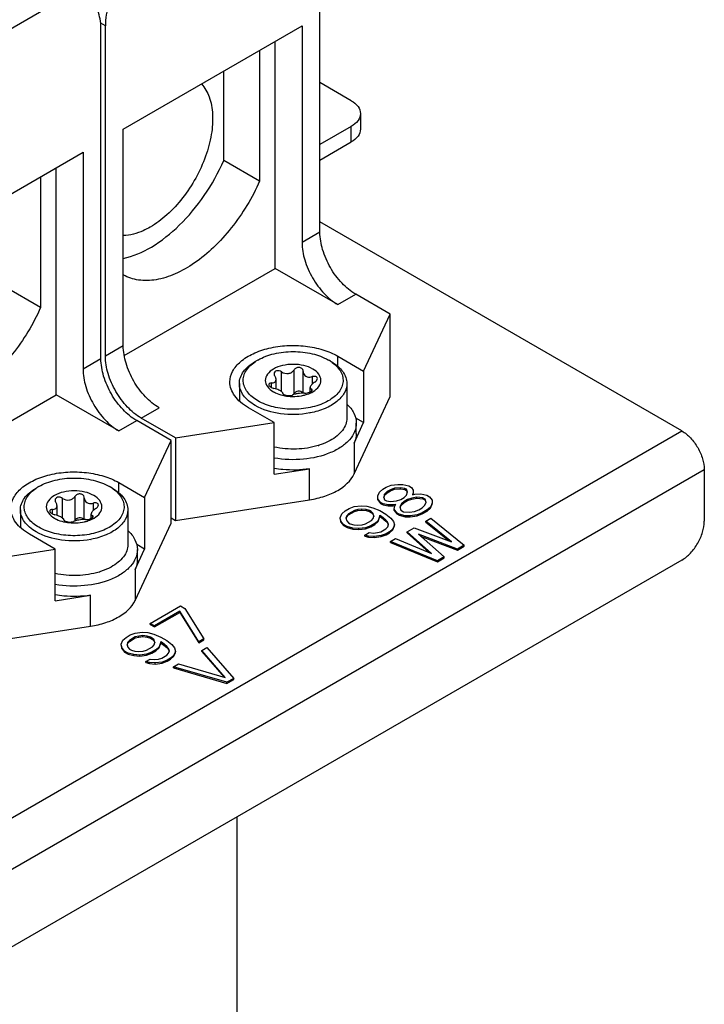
# Model space of a CAD drawing. Header units: inches. Extents: x 0 to 117, y 0 to 83.
# Tile 79 of 83: x 109.69 to 111.82, y 23.78 to 26.84. Entities that reach past the tile are written whole.
import ezdxf

# ---------------------------------------------------------------- set-up
doc = ezdxf.new("R2010")
doc.units = ezdxf.units.IN
doc.header["$LTSCALE"] = 6.431102
doc.header["$MEASUREMENT"] = 0
doc.layers.get('0').update_dxf_attribs({"linetype": 'CONTINUOUS'})

msp = doc.modelspace()

# ---------------------------------------------------------------- linework, layer by layer
at = {"color": 7, "linetype": 'CONTINUOUS'}
for p, q in [((110.6219, 26.1817), (110.6219, 27.2104)), ((109.4109, 26.672), (109.8006, 26.897)), ((109.9537, 26.8246), (109.939, 26.8331)), ((109.9398, 25.7879), (109.9398, 26.8166)), ((109.9537, 25.796), (109.9537, 26.8246)), ((110.0094, 26.5032), (110.5662, 26.8246)), ((110.5662, 26.8246), (110.5662, 26.1496)), ((110.4827, 26.0692), (110.4827, 26.7764)), ((110.434, 26.7483), (110.434, 26.3413)), ((110.3226, 26.4056), (110.3226, 26.684)), ((110.7193, 26.5916), (110.6219, 26.6478)), ((110.7481, 26.5514), (110.7481, 26.5032)), ((110.0094, 25.8281), (110.0094, 26.5032)), ((110.7193, 26.5112), (110.6219, 26.4549)), ((110.7193, 26.463), (110.7193, 26.5112)), ((110.6219, 26.4067), (110.7193, 26.463)), ((109.3274, 26.1094), (109.8841, 26.4309)), ((109.8841, 26.4309), (109.8841, 25.7558)), ((110.434, 26.3413), (110.3226, 26.4056)), ((109.8006, 25.6754), (109.8006, 26.3826)), ((109.7519, 26.3545), (109.7519, 25.9475)), ((111.7493, 25.5629), (110.6219, 26.2139)), ((110.6219, 26.1817), (110.5662, 26.1496)), ((110.0123, 25.7976), (110.4827, 26.0692)), ((110.6775, 25.9567), (110.4827, 26.0692)), ((109.7519, 25.9475), (109.6405, 26.0118)), ((110.6775, 25.9567), (110.7332, 25.9888)), ((110.8403, 25.927), (110.7332, 25.9888)), ((110.7579, 25.7496), (110.8403, 25.927)), ((110.8403, 25.6699), (110.8403, 25.927)), ((110.0094, 25.8281), (109.9537, 25.796)), ((110.6775, 25.796), (110.7579, 25.7496)), ((110.6775, 25.7643), (110.6775, 25.796)), ((109.9398, 25.7879), (109.8841, 25.7558)), ((110.5025, 25.6853), (110.5025, 25.7469)), ((110.5408, 25.7528), (110.5408, 25.6773)), ((110.57, 25.7477), (110.57, 25.7486)), ((110.57, 25.6808), (110.57, 25.7478)), ((110.5981, 25.7321), (110.5981, 25.7094)), ((110.7579, 25.7496), (110.7579, 25.5889)), ((110.371, 25.7108), (110.371, 25.6558)), ((110.4708, 25.6986), (110.4708, 25.7124)), ((110.4851, 25.6937), (110.4851, 25.7235)), ((110.5916, 25.6845), (110.5916, 25.6986)), ((110.7057, 25.7108), (110.7057, 25.6031)), ((109.3302, 25.4038), (109.8006, 25.6754)), ((109.9955, 25.5629), (109.8006, 25.6754)), ((110.5061, 25.6814), (110.5058, 25.682)), ((110.5067, 25.6792), (110.5067, 25.6796)), ((110.5067, 25.6795), (110.5067, 25.6792)), ((110.5085, 25.6769), (110.5093, 25.6764)), ((110.5956, 25.6931), (110.5956, 25.6869)), ((110.7285, 25.429), (110.8403, 25.6699)), ((110.0651, 25.6031), (110.1208, 25.6353)), ((110.4795, 25.5889), (110.3992, 25.6353)), ((109.9955, 25.5629), (110.0512, 25.5951)), ((110.1582, 25.5333), (110.0512, 25.5951)), ((110.1721, 25.5413), (110.0651, 25.6031)), ((110.1721, 25.5413), (110.4795, 25.5889)), ((110.4795, 25.4281), (110.4795, 25.5889)), ((110.7285, 25.5255), (110.7579, 25.5889)), ((110.7579, 25.5889), (110.7332, 25.6031)), ((110.7352, 25.5549), (110.7352, 25.5871)), ((104.2886, 21.2555), (111.7493, 25.5629)), ((110.0759, 25.3558), (110.1582, 25.5333)), ((110.1582, 25.2761), (110.1582, 25.5333)), ((110.1721, 25.5413), (110.1721, 25.2841)), ((110.7285, 25.5255), (110.7285, 25.429)), ((111.8189, 25.4424), (104.3582, 21.1349)), ((110.4795, 25.4281), (110.5893, 25.4451)), ((110.5893, 25.3487), (110.5893, 25.4451)), ((111.8189, 25.4424), (111.8189, 25.2816)), ((109.9955, 25.4022), (110.0759, 25.3558)), ((109.9955, 25.3706), (109.9955, 25.4022)), ((110.8279, 25.3877), (110.8436, 25.3937)), ((110.8436, 25.3937), (110.8646, 25.3966)), ((110.8646, 25.3966), (110.8805, 25.3965)), ((110.8805, 25.3965), (110.899, 25.3919)), ((110.899, 25.3919), (110.907, 25.3872)), ((110.802, 25.3605), (110.8071, 25.3726)), ((110.8022, 25.3481), (110.802, 25.3605)), ((110.802, 25.3573), (110.802, 25.3605)), ((110.8071, 25.3726), (110.8174, 25.3817)), ((110.8174, 25.3817), (110.8279, 25.3877)), ((110.823, 25.3664), (110.8205, 25.3558)), ((110.821, 25.3546), (110.823, 25.3632)), ((110.8308, 25.374), (110.823, 25.3664)), ((110.823, 25.3632), (110.8308, 25.3708)), ((110.823, 25.3632), (110.823, 25.3664)), ((110.8412, 25.38), (110.8308, 25.374)), ((110.8308, 25.3708), (110.8412, 25.3768)), ((110.8308, 25.3708), (110.8308, 25.374)), ((110.8543, 25.3845), (110.8412, 25.38)), ((110.8412, 25.3768), (110.8543, 25.3813)), ((110.8412, 25.3768), (110.8412, 25.38)), ((110.8727, 25.3859), (110.8543, 25.3845)), ((110.8543, 25.3813), (110.8543, 25.3845)), ((110.8543, 25.3813), (110.8727, 25.3827)), ((110.886, 25.3843), (110.8727, 25.3859)), ((110.8727, 25.3827), (110.8727, 25.3859)), ((110.8727, 25.3827), (110.886, 25.3811)), ((110.8838, 25.3554), (110.8916, 25.363)), ((110.8913, 25.3813), (110.886, 25.3843)), ((110.886, 25.3811), (110.886, 25.3843)), ((110.886, 25.3811), (110.8913, 25.378)), ((110.8941, 25.3736), (110.8913, 25.3813)), ((110.8913, 25.378), (110.8913, 25.3813)), ((110.8913, 25.378), (110.8936, 25.3717)), ((110.8916, 25.363), (110.8941, 25.3736)), ((110.907, 25.3872), (110.9124, 25.3781)), ((110.9126, 25.3689), (110.9101, 25.3644)), ((110.9101, 25.3644), (110.9179, 25.3659)), ((110.9121, 25.3648), (110.9126, 25.3657)), ((110.9124, 25.3781), (110.9126, 25.3689)), ((110.9126, 25.3657), (110.9126, 25.3689)), ((110.9179, 25.3659), (110.9364, 25.3673)), ((110.9364, 25.3673), (110.9549, 25.3626)), ((110.9549, 25.3626), (110.9629, 25.358)), ((109.803, 25.2999), (109.803, 25.3297)), ((109.8204, 25.2915), (109.8204, 25.3531)), ((109.8588, 25.359), (109.8588, 25.2835)), ((109.8879, 25.3539), (109.888, 25.3548)), ((109.8879, 25.287), (109.8879, 25.354)), ((109.916, 25.3383), (109.916, 25.3156)), ((110.0759, 25.3558), (110.0759, 25.1951)), ((110.1721, 25.2841), (110.5893, 25.3487)), ((110.7288, 25.3274), (110.7498, 25.3303)), ((110.7498, 25.3303), (110.7683, 25.3287)), ((110.8103, 25.3406), (110.8022, 25.3513)), ((110.8022, 25.3481), (110.8022, 25.3513)), ((110.8022, 25.3481), (110.8103, 25.3374)), ((110.8183, 25.336), (110.8103, 25.3406)), ((110.8103, 25.3374), (110.8103, 25.3406)), ((110.8103, 25.3374), (110.8183, 25.3328)), ((110.8342, 25.3329), (110.8183, 25.336)), ((110.8183, 25.3328), (110.8183, 25.336)), ((110.8183, 25.3328), (110.8342, 25.3297)), ((110.8205, 25.3558), (110.8233, 25.3482)), ((110.8233, 25.3482), (110.8287, 25.3451)), ((110.8287, 25.3451), (110.8419, 25.3435)), ((110.85, 25.3328), (110.8342, 25.3329)), ((110.8342, 25.3297), (110.8342, 25.3329)), ((110.8342, 25.3297), (110.85, 25.3296)), ((110.8419, 25.3435), (110.8603, 25.3449)), ((110.8579, 25.3343), (110.85, 25.3328)), ((110.85, 25.3296), (110.85, 25.3328)), ((110.85, 25.3296), (110.8558, 25.3307)), ((110.8529, 25.3191), (110.8553, 25.3297)), ((110.8553, 25.3297), (110.8579, 25.3343)), ((110.8603, 25.3449), (110.8734, 25.3494)), ((110.8763, 25.3357), (110.8712, 25.3266)), ((110.8718, 25.3244), (110.8763, 25.3325)), ((110.8734, 25.3494), (110.8838, 25.3554)), ((110.8841, 25.3432), (110.8763, 25.3357)), ((110.8763, 25.3325), (110.8841, 25.34)), ((110.8763, 25.3325), (110.8763, 25.3357)), ((110.8945, 25.3493), (110.8841, 25.3432)), ((110.8841, 25.34), (110.8945, 25.346)), ((110.8841, 25.34), (110.8841, 25.3432)), ((110.9076, 25.3537), (110.8945, 25.3493)), ((110.8945, 25.346), (110.9076, 25.3505)), ((110.8945, 25.346), (110.8945, 25.3493)), ((110.9234, 25.3567), (110.9076, 25.3537)), ((110.9076, 25.3505), (110.9076, 25.3537)), ((110.9076, 25.3505), (110.9234, 25.3535)), ((110.9419, 25.3551), (110.9234, 25.3567)), ((110.9234, 25.3535), (110.9234, 25.3567)), ((110.9234, 25.3535), (110.9419, 25.3518)), ((110.9398, 25.3231), (110.9476, 25.3307)), ((110.9499, 25.3504), (110.9419, 25.3551)), ((110.9419, 25.3518), (110.9419, 25.3551)), ((110.9419, 25.3518), (110.9499, 25.3472)), ((110.9476, 25.3307), (110.9527, 25.3398)), ((110.9499, 25.3472), (110.9499, 25.3504)), ((110.9527, 25.3398), (110.9499, 25.3504)), ((110.9499, 25.3472), (110.9521, 25.3387)), ((110.9629, 25.358), (110.971, 25.3473)), ((110.9712, 25.3381), (110.9661, 25.326)), ((110.9661, 25.3228), (110.9712, 25.3349)), ((110.971, 25.3473), (110.9712, 25.3381)), ((110.9712, 25.3349), (110.9712, 25.3381)), ((109.689, 25.317), (109.689, 25.262)), ((109.7888, 25.3048), (109.7888, 25.3186)), ((109.9096, 25.2907), (109.9096, 25.3048)), ((109.9136, 25.2993), (109.9136, 25.2931)), ((110.0236, 25.317), (110.0236, 25.2093)), ((110.6846, 25.2927), (110.6896, 25.3048)), ((110.6896, 25.3048), (110.7, 25.3139)), ((110.7, 25.3139), (110.713, 25.3214)), ((110.7055, 25.2986), (110.703, 25.291)), ((110.7107, 25.3047), (110.7055, 25.2986)), ((110.7055, 25.2954), (110.7107, 25.3015)), ((110.7055, 25.2954), (110.7055, 25.2986)), ((110.729, 25.3152), (110.7107, 25.3047)), ((110.7107, 25.3015), (110.729, 25.312)), ((110.7107, 25.3015), (110.7107, 25.3047)), ((110.713, 25.3214), (110.7288, 25.3274)), ((110.7395, 25.3182), (110.729, 25.3152)), ((110.729, 25.312), (110.729, 25.3152)), ((110.729, 25.312), (110.7395, 25.315)), ((110.7526, 25.3197), (110.7395, 25.3182)), ((110.7395, 25.315), (110.7395, 25.3182)), ((110.7395, 25.315), (110.7526, 25.3165)), ((110.7658, 25.3181), (110.7526, 25.3197)), ((110.7526, 25.3165), (110.7526, 25.3197)), ((110.7526, 25.3165), (110.7658, 25.3149)), ((110.7765, 25.315), (110.7658, 25.3181)), ((110.7658, 25.3149), (110.7658, 25.3181)), ((110.7658, 25.3149), (110.7765, 25.3117)), ((110.7683, 25.3287), (110.7868, 25.324)), ((110.7818, 25.3119), (110.7765, 25.315)), ((110.7765, 25.3117), (110.7765, 25.315)), ((110.7765, 25.3117), (110.7818, 25.3087)), ((110.7872, 25.3058), (110.7818, 25.3119)), ((110.7818, 25.3087), (110.7818, 25.3119)), ((110.7818, 25.3087), (110.7872, 25.3025)), ((110.7868, 25.324), (110.8081, 25.3148)), ((110.7899, 25.2981), (110.7872, 25.3058)), ((110.7872, 25.3025), (110.7872, 25.3058)), ((110.7872, 25.3025), (110.7894, 25.2964)), ((110.8084, 25.2995), (110.8034, 25.2843)), ((110.8081, 25.3148), (110.8268, 25.304)), ((110.8137, 25.2965), (110.8084, 25.2995)), ((110.8084, 25.2963), (110.8084, 25.2995)), ((110.8268, 25.304), (110.8428, 25.2917)), ((110.861, 25.3084), (110.8529, 25.3191)), ((110.8529, 25.3158), (110.8529, 25.3191)), ((110.8529, 25.3158), (110.861, 25.3051)), ((110.869, 25.3037), (110.861, 25.3084)), ((110.861, 25.3051), (110.861, 25.3084)), ((110.861, 25.3051), (110.869, 25.3005)), ((110.8875, 25.2991), (110.869, 25.3037)), ((110.869, 25.3005), (110.869, 25.3037)), ((110.869, 25.3005), (110.8875, 25.2958)), ((110.8712, 25.3266), (110.874, 25.3159)), ((110.874, 25.3159), (110.882, 25.3113)), ((110.882, 25.3113), (110.9005, 25.3096)), ((110.9033, 25.299), (110.8875, 25.2991)), ((110.8875, 25.2958), (110.8875, 25.2991)), ((110.9005, 25.3096), (110.9163, 25.3126)), ((110.9244, 25.3019), (110.9033, 25.299)), ((110.9033, 25.2957), (110.9033, 25.299)), ((110.9033, 25.2957), (110.9244, 25.2987)), ((110.9163, 25.3126), (110.9294, 25.3171)), ((110.9401, 25.3079), (110.9244, 25.3019)), ((110.9244, 25.2987), (110.9401, 25.3047)), ((110.9244, 25.2987), (110.9244, 25.3019)), ((110.9294, 25.3171), (110.9398, 25.3231)), ((110.9558, 25.3169), (110.9401, 25.3079)), ((110.9401, 25.3047), (110.9558, 25.3137)), ((110.9401, 25.3047), (110.9401, 25.3079)), ((110.9661, 25.326), (110.9558, 25.3169)), ((110.9558, 25.3137), (110.9661, 25.3228)), ((110.9558, 25.3137), (110.9558, 25.3169)), ((110.9661, 25.3228), (110.9661, 25.326)), ((109.8241, 25.2877), (109.8238, 25.2882)), ((109.8247, 25.2854), (109.8247, 25.2858)), ((109.8247, 25.2858), (109.8247, 25.2854)), ((109.8264, 25.2831), (109.8272, 25.2826)), ((110.0464, 25.0353), (110.1582, 25.2761)), ((110.1582, 25.2922), (110.1721, 25.2841)), ((110.6874, 25.282), (110.6846, 25.2927)), ((110.6846, 25.2895), (110.6846, 25.2927)), ((110.6846, 25.2895), (110.6874, 25.2788)), ((110.6955, 25.2713), (110.6874, 25.282)), ((110.6874, 25.2788), (110.6874, 25.282)), ((110.6874, 25.2788), (110.6955, 25.2681)), ((110.7062, 25.2651), (110.6955, 25.2713)), ((110.6955, 25.2681), (110.6955, 25.2713)), ((110.6955, 25.2681), (110.7062, 25.2619)), ((110.703, 25.291), (110.7058, 25.2834)), ((110.7036, 25.2895), (110.7055, 25.2954)), ((110.7058, 25.2834), (110.7112, 25.2773)), ((110.7112, 25.2773), (110.7165, 25.2742)), ((110.7165, 25.2742), (110.7271, 25.2711)), ((110.7271, 25.2711), (110.7404, 25.2695)), ((110.7404, 25.2695), (110.7535, 25.2709)), ((110.7535, 25.2709), (110.764, 25.2739)), ((110.764, 25.2739), (110.7823, 25.2845)), ((110.78, 25.2677), (110.7642, 25.2617)), ((110.793, 25.2753), (110.78, 25.2677)), ((110.78, 25.2645), (110.793, 25.2721)), ((110.78, 25.2645), (110.78, 25.2677)), ((110.7823, 25.2845), (110.7875, 25.2905)), ((110.7875, 25.2905), (110.7899, 25.2981)), ((110.8034, 25.2843), (110.793, 25.2753)), ((110.793, 25.2721), (110.8034, 25.2811)), ((110.793, 25.2721), (110.793, 25.2753)), ((110.8034, 25.2811), (110.8084, 25.2963)), ((110.8034, 25.2811), (110.8034, 25.2843)), ((110.8084, 25.2963), (110.8137, 25.2932)), ((110.8271, 25.2857), (110.8137, 25.2965)), ((110.8137, 25.2932), (110.8137, 25.2965)), ((110.8137, 25.2932), (110.8271, 25.2825)), ((110.8325, 25.2796), (110.8271, 25.2857)), ((110.8271, 25.2825), (110.8271, 25.2857)), ((110.8271, 25.2825), (110.8325, 25.2764)), ((110.8353, 25.272), (110.8325, 25.2796)), ((110.8325, 25.2764), (110.8325, 25.2796)), ((110.8325, 25.2764), (110.8347, 25.2703)), ((110.8328, 25.2644), (110.8353, 25.272)), ((110.8428, 25.2917), (110.8509, 25.281)), ((110.8538, 25.2703), (110.8487, 25.2582)), ((110.8509, 25.281), (110.8538, 25.2703)), ((110.8538, 25.2671), (110.8538, 25.2703)), ((110.8875, 25.2958), (110.9033, 25.2957)), ((110.9514, 25.2823), (110.9671, 25.2913)), ((111.0317, 25.2178), (110.9514, 25.2823)), ((110.9514, 25.279), (110.9514, 25.2823)), ((110.9514, 25.279), (111.0243, 25.2206)), ((110.9671, 25.2913), (111.0715, 25.2069)), ((109.7975, 25.1951), (109.7171, 25.2415)), ((110.7247, 25.2605), (110.7062, 25.2651)), ((110.7062, 25.2619), (110.7062, 25.2651)), ((110.7062, 25.2619), (110.7247, 25.2572)), ((110.7432, 25.2588), (110.7247, 25.2605)), ((110.7247, 25.2572), (110.7247, 25.2605)), ((110.7247, 25.2572), (110.7432, 25.2556)), ((110.7642, 25.2617), (110.7432, 25.2588)), ((110.7432, 25.2556), (110.7432, 25.2588)), ((110.7432, 25.2556), (110.7642, 25.2585)), ((110.762, 25.2389), (110.7751, 25.2464)), ((110.7726, 25.2358), (110.762, 25.2389)), ((110.762, 25.2357), (110.762, 25.2389)), ((110.7642, 25.2585), (110.78, 25.2645)), ((110.7642, 25.2585), (110.7642, 25.2617)), ((110.7751, 25.2464), (110.7883, 25.2448)), ((110.7883, 25.2448), (110.8014, 25.2463)), ((110.8122, 25.2371), (110.7911, 25.2342)), ((110.8014, 25.2463), (110.8119, 25.2493)), ((110.8119, 25.2493), (110.8276, 25.2583)), ((110.8279, 25.2431), (110.8122, 25.2371)), ((110.8122, 25.2339), (110.8279, 25.2399)), ((110.8122, 25.2339), (110.8122, 25.2371)), ((110.8276, 25.2583), (110.8328, 25.2644)), ((110.8383, 25.2491), (110.8279, 25.2431)), ((110.8279, 25.2399), (110.8383, 25.2459)), ((110.8279, 25.2399), (110.8279, 25.2431)), ((110.8487, 25.2582), (110.8383, 25.2491)), ((110.8383, 25.2459), (110.8487, 25.255)), ((110.8383, 25.2459), (110.8383, 25.2491)), ((110.8487, 25.255), (110.8538, 25.2671)), ((110.8487, 25.255), (110.8487, 25.2582)), ((110.894, 25.2491), (110.9149, 25.2612)), ((110.9691, 25.1817), (110.894, 25.2491)), ((110.894, 25.2459), (110.894, 25.2491)), ((110.894, 25.2459), (110.9624, 25.1844)), ((110.9149, 25.2612), (111.0317, 25.2178)), ((111.0506, 25.1949), (110.9284, 25.2413)), ((110.9284, 25.2413), (111.0088, 25.1708)), ((110.0759, 25.1951), (110.0511, 25.2093)), ((110.762, 25.2357), (110.7726, 25.2326)), ((110.7911, 25.2342), (110.7726, 25.2358)), ((110.7726, 25.2326), (110.7726, 25.2358)), ((110.7726, 25.2326), (110.7911, 25.231)), ((110.7911, 25.231), (110.7911, 25.2342)), ((110.7911, 25.231), (110.8122, 25.2339)), ((110.8418, 25.219), (110.8575, 25.228)), ((110.988, 25.1587), (110.8418, 25.219)), ((110.8418, 25.2158), (110.8418, 25.219)), ((110.8418, 25.2158), (110.988, 25.1555)), ((110.8575, 25.228), (110.9691, 25.1817)), ((110.9349, 25.2356), (111.0506, 25.1916)), ((111.0715, 25.2069), (111.0506, 25.1949)), ((111.0715, 25.2037), (111.0715, 25.2069)), ((109.4901, 25.1475), (109.7975, 25.1951)), ((109.7975, 25.0343), (109.7975, 25.1951)), ((110.0464, 25.1317), (110.0759, 25.1951)), ((110.0532, 25.1611), (110.0532, 25.1934)), ((111.0506, 25.1916), (111.0715, 25.2037)), ((111.0506, 25.1916), (111.0506, 25.1949)), ((111.7493, 25.1611), (104.4278, 20.934)), ((111.0088, 25.1708), (110.988, 25.1587)), ((110.988, 25.1555), (111.0088, 25.1675)), ((110.988, 25.1555), (110.988, 25.1587)), ((111.0088, 25.1675), (111.0088, 25.1708)), ((110.0464, 25.1317), (110.0464, 25.0353)), ((109.7975, 25.0343), (109.9073, 25.0513)), ((109.9073, 24.9549), (109.9073, 25.0513)), ((110.0936, 24.9638), (110.1876, 25.0181)), ((110.1853, 25.0013), (110.107, 24.9561)), ((110.107, 24.9529), (110.1853, 24.9981)), ((110.245, 24.9066), (110.1853, 25.0013)), ((110.1853, 24.9981), (110.1853, 25.0013)), ((110.1853, 24.9981), (110.245, 24.9033)), ((110.1876, 25.0181), (110.2009, 25.0104)), ((110.2009, 25.0104), (110.2607, 24.9156)), ((110.107, 24.9561), (110.0936, 24.9638)), ((110.0936, 24.9606), (110.0936, 24.9638)), ((109.4901, 24.8904), (109.9073, 24.9549)), ((110.031, 24.9277), (110.0467, 24.9336)), ((110.0467, 24.9336), (110.0678, 24.9366)), ((110.0678, 24.9366), (110.0862, 24.9349)), ((110.0862, 24.9349), (110.1048, 24.9302)), ((110.0936, 24.9606), (110.107, 24.9529)), ((110.1048, 24.9302), (110.1261, 24.921)), ((110.107, 24.9529), (110.107, 24.9561)), ((110.0025, 24.8989), (110.0076, 24.911)), ((110.0076, 24.911), (110.0179, 24.9201)), ((110.0179, 24.9201), (110.031, 24.9277)), ((110.0235, 24.9049), (110.021, 24.8973)), ((110.0216, 24.8957), (110.0235, 24.9016)), ((110.0287, 24.9109), (110.0235, 24.9049)), ((110.0235, 24.9016), (110.0287, 24.9077)), ((110.0235, 24.9016), (110.0235, 24.9049)), ((110.0469, 24.9215), (110.0287, 24.9109)), ((110.0287, 24.9077), (110.0469, 24.9183)), ((110.0287, 24.9077), (110.0287, 24.9109)), ((110.0574, 24.9244), (110.0469, 24.9215)), ((110.0469, 24.9183), (110.0469, 24.9215)), ((110.0469, 24.9183), (110.0574, 24.9212)), ((110.0706, 24.9259), (110.0574, 24.9244)), ((110.0574, 24.9212), (110.0574, 24.9244)), ((110.0574, 24.9212), (110.0706, 24.9227)), ((110.0838, 24.9243), (110.0706, 24.9259)), ((110.0706, 24.9227), (110.0706, 24.9259)), ((110.0706, 24.9227), (110.0838, 24.9211)), ((110.0944, 24.9212), (110.0838, 24.9243)), ((110.0838, 24.9211), (110.0838, 24.9243)), ((110.0838, 24.9211), (110.0944, 24.918)), ((110.0997, 24.9181), (110.0944, 24.9212)), ((110.0944, 24.918), (110.0944, 24.9212)), ((110.0944, 24.918), (110.0997, 24.9149)), ((110.1051, 24.912), (110.0997, 24.9181)), ((110.0997, 24.9149), (110.0997, 24.9181)), ((110.0997, 24.9149), (110.1051, 24.9088)), ((110.1079, 24.9043), (110.1051, 24.912)), ((110.1051, 24.9088), (110.1051, 24.912)), ((110.1051, 24.9088), (110.1073, 24.9027)), ((110.1054, 24.8967), (110.1079, 24.9043)), ((110.1263, 24.9058), (110.1213, 24.8906)), ((110.1213, 24.8873), (110.1263, 24.9025)), ((110.1261, 24.921), (110.1447, 24.9102)), ((110.1317, 24.9027), (110.1263, 24.9058)), ((110.1263, 24.9025), (110.1263, 24.9058)), ((110.1263, 24.9025), (110.1317, 24.8995)), ((110.145, 24.8919), (110.1317, 24.9027)), ((110.1317, 24.8995), (110.1317, 24.9027)), ((110.1447, 24.9102), (110.1608, 24.8979)), ((110.2607, 24.9156), (110.245, 24.9066)), ((110.245, 24.9033), (110.2607, 24.9124)), ((110.245, 24.9033), (110.245, 24.9066)), ((110.2607, 24.9124), (110.2607, 24.9156)), ((110.0053, 24.8882), (110.0025, 24.8989)), ((110.0025, 24.8957), (110.0025, 24.8989)), ((110.0025, 24.8957), (110.0053, 24.885)), ((110.0134, 24.8775), (110.0053, 24.8882)), ((110.0053, 24.885), (110.0053, 24.8882)), ((110.0053, 24.885), (110.0134, 24.8743)), ((110.0241, 24.8714), (110.0134, 24.8775)), ((110.0134, 24.8743), (110.0134, 24.8775)), ((110.0134, 24.8743), (110.0241, 24.8681)), ((110.021, 24.8973), (110.0238, 24.8896)), ((110.0238, 24.8896), (110.0292, 24.8835)), ((110.0427, 24.8667), (110.0241, 24.8714)), ((110.0241, 24.8681), (110.0241, 24.8714)), ((110.0292, 24.8835), (110.0345, 24.8804)), ((110.0345, 24.8804), (110.0451, 24.8773)), ((110.0451, 24.8773), (110.0583, 24.8757)), ((110.0583, 24.8757), (110.0715, 24.8772)), ((110.0715, 24.8772), (110.082, 24.8801)), ((110.082, 24.8801), (110.1002, 24.8907)), ((110.0979, 24.874), (110.0822, 24.868)), ((110.0822, 24.8647), (110.0979, 24.8707)), ((110.111, 24.8815), (110.0979, 24.874)), ((110.0979, 24.8707), (110.111, 24.8783)), ((110.0979, 24.8707), (110.0979, 24.874)), ((110.1002, 24.8907), (110.1054, 24.8967)), ((110.1213, 24.8906), (110.111, 24.8815)), ((110.111, 24.8783), (110.1213, 24.8873)), ((110.111, 24.8783), (110.111, 24.8815)), ((110.1213, 24.8873), (110.1213, 24.8906)), ((110.1317, 24.8995), (110.145, 24.8887)), ((110.1504, 24.8858), (110.145, 24.8919)), ((110.145, 24.8887), (110.145, 24.8919)), ((110.145, 24.8887), (110.1504, 24.8826)), ((110.1455, 24.8645), (110.1507, 24.8706)), ((110.1532, 24.8782), (110.1504, 24.8858)), ((110.1504, 24.8826), (110.1504, 24.8858)), ((110.1504, 24.8826), (110.1527, 24.8765)), ((110.1507, 24.8706), (110.1532, 24.8782)), ((110.1608, 24.8979), (110.1689, 24.8872)), ((110.1717, 24.8765), (110.1667, 24.8644)), ((110.1667, 24.8612), (110.1717, 24.8733)), ((110.1689, 24.8872), (110.1717, 24.8765)), ((110.1717, 24.8733), (110.1717, 24.8765)), ((110.2541, 24.8796), (110.2697, 24.8887)), ((110.3268, 24.7954), (110.2541, 24.8796)), ((110.2541, 24.8764), (110.2541, 24.8796)), ((110.2541, 24.8764), (110.3231, 24.7965)), ((110.2697, 24.8887), (110.3532, 24.7922)), ((110.0241, 24.8681), (110.0427, 24.8635)), ((110.0611, 24.865), (110.0427, 24.8667)), ((110.0427, 24.8635), (110.0427, 24.8667)), ((110.0427, 24.8635), (110.0611, 24.8618)), ((110.0822, 24.868), (110.0611, 24.865)), ((110.0611, 24.8618), (110.0611, 24.865)), ((110.0611, 24.8618), (110.0822, 24.8647)), ((110.08, 24.8451), (110.093, 24.8527)), ((110.0906, 24.842), (110.08, 24.8451)), ((110.08, 24.8419), (110.08, 24.8451)), ((110.08, 24.8419), (110.0906, 24.8388)), ((110.0822, 24.8647), (110.0822, 24.868)), ((110.1091, 24.8404), (110.0906, 24.842)), ((110.0906, 24.8388), (110.0906, 24.842)), ((110.0906, 24.8388), (110.1091, 24.8372)), ((110.093, 24.8527), (110.1062, 24.8511)), ((110.1062, 24.8511), (110.1194, 24.8525)), ((110.1301, 24.8433), (110.1091, 24.8404)), ((110.1091, 24.8372), (110.1091, 24.8404)), ((110.1091, 24.8372), (110.1301, 24.8401)), ((110.1194, 24.8525), (110.1299, 24.8555)), ((110.1299, 24.8555), (110.1455, 24.8645)), ((110.1458, 24.8493), (110.1301, 24.8433)), ((110.1301, 24.8401), (110.1458, 24.8461)), ((110.1301, 24.8401), (110.1301, 24.8433)), ((110.1563, 24.8553), (110.1458, 24.8493)), ((110.1458, 24.8461), (110.1563, 24.8521)), ((110.1458, 24.8461), (110.1458, 24.8493)), ((110.1667, 24.8644), (110.1563, 24.8553)), ((110.1563, 24.8521), (110.1667, 24.8612)), ((110.1563, 24.8521), (110.1563, 24.8553)), ((110.1667, 24.8612), (110.1667, 24.8644)), ((110.1653, 24.8284), (110.181, 24.8374)), ((110.3323, 24.7802), (110.1653, 24.8284)), ((110.1653, 24.8252), (110.1653, 24.8284)), ((110.1653, 24.8252), (110.3323, 24.777)), ((110.181, 24.8374), (110.3268, 24.7954)), ((110.3532, 24.7922), (110.3323, 24.7802)), ((110.3323, 24.777), (110.3532, 24.789)), ((110.3323, 24.777), (110.3323, 24.7802)), ((110.3532, 24.789), (110.3532, 24.7922)), ((110.3643, 22.5375), (110.3643, 24.3615))]:
    msp.add_line(p, q, dxfattribs=at)
for centre, radius, start, end in [((110.4971, 25.6647), 0.1376, 119.9543, 124.2332), ((110.5782, 25.6623), 0.1404, 57.2076, 60.0175), ((110.5842, 25.6717), 0.1292, 54.2543, 57.2102), ((110.5591, 25.7486), 0.0109, 0.0321, 12.3467), ((110.5885, 25.7477), 0.0185, 180.0002, 186.4132), ((110.5082, 25.6792), 0.00152, 180.093, 183.7645), ((110.5141, 25.6908), 0.0299, 331.6384, 333.1262), ((110.5421, 25.7972), 0.1265, 283.1468, 285.3821), ((110.5418, 25.876), 0.2615, 280.721, 281.0441), ((110.5498, 25.7365), 0.2288, 286.8091, 287.2093), ((110.5505, 25.7343), 0.2265, 287.2093, 287.5901), ((109.815, 25.2709), 0.1376, 119.9543, 124.2332), ((109.8961, 25.2685), 0.1404, 57.2076, 60.0175), ((109.9022, 25.2779), 0.1292, 54.2543, 57.2102), ((109.877, 25.3548), 0.0109, 0.0321, 12.3467), ((109.9064, 25.3539), 0.0185, 180.0002, 186.4132), ((109.8262, 25.2854), 0.00152, 180.093, 183.7645), ((109.8321, 25.297), 0.0299, 331.6384, 333.1262), ((109.86, 25.4035), 0.1265, 283.1468, 285.3821), ((109.8598, 25.4822), 0.2615, 280.721, 281.0441), ((109.8677, 25.3428), 0.2288, 286.8091, 287.2093), ((109.8684, 25.3405), 0.2265, 287.2093, 287.5901)]:
    msp.add_arc(centre, radius, start, end, dxfattribs=at)
for points, knots in [([(110.0929, 27.0657), (110.0732, 27.0543), (110.0358, 27.0229), (109.9921, 26.9632), (109.9623, 26.8956), (109.9537, 26.8475), (109.9537, 26.8246)], [0, 0, 0, 0, 0.237217, 0.499998, 0.76278, 1, 1, 1, 1]), ([(109.9398, 26.8166), (109.9398, 26.8266), (109.9383, 26.8456), (109.9306, 26.8716), (109.9177, 26.8928), (109.9055, 26.903), (109.899, 26.9067)], [0, 0, 0, 0, 0.2898, 0.549049, 0.782228, 1, 1, 1, 1]), ([(110.2528, 26.6437), (110.2635, 26.6322), (110.2806, 26.6016), (110.2899, 26.5466), (110.2853, 26.4836), (110.2606, 26.3926), (110.2127, 26.3064), (110.1484, 26.2363), (110.1117, 26.2086), (110.0929, 26.1978)], [0, 0, 0, 0, 0.09062, 0.196064, 0.317726, 0.452617, 0.737628, 0.874866, 1, 1, 1, 1]), ([(110.7193, 26.5916), (110.7274, 26.5869), (110.7414, 26.5762), (110.7481, 26.559), (110.7481, 26.5514)], [0, 0, 0, 0, 0.550752, 1, 1, 1, 1]), ([(110.7481, 26.5514), (110.7481, 26.5437), (110.7414, 26.5266), (110.7274, 26.5159), (110.7193, 26.5112)], [0, 0, 0, 0, 0.449248, 1, 1, 1, 1]), ([(110.7481, 26.5032), (110.7481, 26.4955), (110.7414, 26.4784), (110.7274, 26.4677), (110.7193, 26.463)], [0, 0, 0, 0, 0.449248, 1, 1, 1, 1]), ([(110.0094, 26.1002), (110.0402, 26.1067), (110.1039, 26.1348), (110.1892, 26.2033), (110.2654, 26.2954), (110.3057, 26.3675), (110.3226, 26.4056)], [0, 0, 0, 0, 0.209282, 0.453865, 0.723022, 1, 1, 1, 1]), ([(110.434, 26.3413), (110.411, 26.2894), (110.367, 26.2163), (110.2932, 26.1347), (110.2344, 26.0859), (110.174, 26.0511), (110.1145, 26.0319), (110.0582, 26.0297), (110.024, 26.0407), (110.0094, 26.0488)], [0, 0, 0, 0, 0.301443, 0.446657, 0.582315, 0.705378, 0.814568, 0.911215, 1, 1, 1, 1]), ([(110.0929, 26.1978), (110.0859, 26.1938), (110.0599, 26.1803), (110.0307, 26.1719), (110.0094, 26.1713)], [0, 0, 0, 0, 0.2748, 1, 1, 1, 1]), ([(110.7332, 25.9888), (110.7174, 25.998), (110.6875, 26.0232), (110.6526, 26.0709), (110.6287, 26.125), (110.6219, 26.1635), (110.6219, 26.1817)], [0, 0, 0, 0, 0.237218, 0.499999, 0.762781, 1, 1, 1, 1]), ([(110.5662, 26.1496), (110.5662, 26.1313), (110.573, 26.0928), (110.5969, 26.0387), (110.6318, 25.991), (110.6617, 25.9658), (110.6775, 25.9567)], [0, 0, 0, 0, 0.237219, 0.500001, 0.762782, 1, 1, 1, 1]), ([(109.7519, 25.9475), (109.7289, 25.8956), (109.6849, 25.8225), (109.6112, 25.7409), (109.5524, 25.6922), (109.492, 25.6573), (109.4324, 25.6381), (109.3761, 25.6359), (109.342, 25.6469), (109.3274, 25.655)], [0, 0, 0, 0, 0.301443, 0.446657, 0.582315, 0.705378, 0.814568, 0.911215, 1, 1, 1, 1]), ([(110.1208, 25.6353), (110.105, 25.6444), (110.075, 25.6696), (110.0401, 25.7173), (110.0163, 25.7714), (110.0094, 25.8099), (110.0094, 25.8281)], [0, 0, 0, 0, 0.237218, 0.499999, 0.762781, 1, 1, 1, 1]), ([(110.3415, 25.7156), (110.3415, 25.727), (110.3484, 25.7515), (110.3751, 25.782), (110.4147, 25.8061), (110.464, 25.8226), (110.5193, 25.8303), (110.5762, 25.8288), (110.63, 25.818), (110.663, 25.8044), (110.6775, 25.796)], [0, 0, 0, 0, 0.086933, 0.186405, 0.303797, 0.437613, 0.582117, 0.729433, 0.87118, 1, 1, 1, 1]), ([(110.0651, 25.6031), (110.0493, 25.6122), (110.0194, 25.6374), (109.9844, 25.6851), (109.9606, 25.7392), (109.9537, 25.7777), (109.9537, 25.796)], [0, 0, 0, 0, 0.237218, 0.499999, 0.762781, 1, 1, 1, 1]), ([(110.4284, 25.7839), (110.444, 25.7929), (110.4803, 25.8061), (110.5383, 25.8124), (110.5964, 25.8061), (110.6327, 25.7929), (110.6483, 25.7839)], [0, 0, 0, 0, 0.237217, 0.499999, 0.762783, 1, 1, 1, 1]), ([(110.0512, 25.5951), (110.0354, 25.6042), (110.0054, 25.6294), (109.9705, 25.6771), (109.9467, 25.7312), (109.9398, 25.7697), (109.9398, 25.7879)], [0, 0, 0, 0, 0.237218, 0.499999, 0.762781, 1, 1, 1, 1]), ([(110.371, 25.7108), (110.371, 25.7172), (110.3734, 25.7305), (110.3835, 25.749), (110.3994, 25.7657), (110.4127, 25.7749), (110.42, 25.7791)], [0, 0, 0, 0, 0.217772, 0.450951, 0.710201, 1, 1, 1, 1]), ([(110.4284, 25.657), (110.4161, 25.664), (110.3995, 25.6769), (110.3862, 25.6995), (110.382, 25.7166), (110.3837, 25.7339), (110.3937, 25.7571), (110.4085, 25.7709), (110.4197, 25.7785)], [0, 0, 0, 0, 0.278537, 0.398232, 0.509516, 0.619147, 0.734389, 1, 1, 1, 1]), ([(110.6597, 25.7766), (110.6655, 25.7724), (110.6759, 25.7635), (110.6876, 25.7476), (110.6939, 25.7304), (110.6943, 25.7127), (110.6887, 25.6955), (110.6777, 25.6794), (110.6619, 25.665), (110.6417, 25.6527), (110.6181, 25.6427), (110.5916, 25.6355), (110.5633, 25.6313), (110.5246, 25.6298), (110.4783, 25.6354), (110.4434, 25.6483), (110.4284, 25.657)], [0, 0, 0, 0, 0.056905, 0.107977, 0.154699, 0.199655, 0.24598, 0.296375, 0.352469, 0.41476, 0.482854, 0.555716, 0.631881, 0.70962, 0.862222, 1, 1, 1, 1]), ([(110.5996, 25.7558), (110.5909, 25.7608), (110.5707, 25.7681), (110.5384, 25.7717), (110.506, 25.7681), (110.478, 25.758), (110.4577, 25.7422), (110.4491, 25.7204), (110.4576, 25.6986), (110.4699, 25.6892), (110.4771, 25.6851)], [0, 0, 0, 0, 0.138746, 0.292446, 0.446146, 0.584893, 0.699203, 0.792447, 0.885691, 1, 1, 1, 1]), ([(110.5697, 25.7509), (110.5692, 25.7535), (110.5656, 25.7587), (110.5567, 25.7615), (110.5473, 25.7596), (110.5424, 25.7553), (110.5408, 25.7528)], [0, 0, 0, 0, 0.224301, 0.479637, 0.749703, 1, 1, 1, 1]), ([(110.6567, 25.7791), (110.664, 25.7749), (110.6773, 25.7657), (110.6932, 25.749), (110.7033, 25.7305), (110.7057, 25.7172), (110.7057, 25.7108)], [0, 0, 0, 0, 0.289809, 0.549045, 0.782228, 1, 1, 1, 1]), ([(109.8841, 25.7558), (109.8841, 25.7375), (109.891, 25.699), (109.9149, 25.6449), (109.9498, 25.5972), (109.9797, 25.5721), (109.9955, 25.5629)], [0, 0, 0, 0, 0.237219, 0.500001, 0.762782, 1, 1, 1, 1]), ([(110.5025, 25.7469), (110.5002, 25.7484), (110.4951, 25.7506), (110.4872, 25.7509), (110.4805, 25.7477), (110.4788, 25.7433), (110.4788, 25.7412)], [0, 0, 0, 0, 0.284888, 0.557601, 0.791136, 1, 1, 1, 1]), ([(110.4788, 25.7412), (110.4788, 25.7407), (110.479, 25.7383), (110.4801, 25.736), (110.4811, 25.7345)], [0, 0, 0, 0, 0.23706, 1, 1, 1, 1]), ([(110.4851, 25.7235), (110.4851, 25.7244), (110.4847, 25.7284), (110.4828, 25.732), (110.4811, 25.7345)], [0, 0, 0, 0, 0.224878, 1, 1, 1, 1]), ([(110.5025, 25.7469), (110.5085, 25.7428), (110.5204, 25.74), (110.534, 25.7449), (110.5391, 25.75), (110.5408, 25.7528)], [0, 0, 0, 0, 0.515488, 0.765826, 1, 1, 1, 1]), ([(110.5701, 25.7457), (110.5704, 25.7432), (110.572, 25.7383), (110.5759, 25.7349), (110.578, 25.7336)], [0, 0, 0, 0, 0.494567, 1, 1, 1, 1]), ([(110.578, 25.7336), (110.5794, 25.7328), (110.5857, 25.7302), (110.593, 25.7307), (110.5981, 25.7321)], [0, 0, 0, 0, 0.23239, 1, 1, 1, 1]), ([(110.614, 25.7263), (110.614, 25.7275), (110.613, 25.7304), (110.6089, 25.7327), (110.6037, 25.7332), (110.6, 25.7326), (110.5981, 25.7321)], [0, 0, 0, 0, 0.199629, 0.420433, 0.690403, 1, 1, 1, 1]), ([(110.6006, 25.6857), (110.6076, 25.6899), (110.6196, 25.6993), (110.6275, 25.721), (110.6189, 25.7424), (110.6067, 25.7517), (110.5996, 25.7558)], [0, 0, 0, 0, 0.273647, 0.497957, 0.723638, 1, 1, 1, 1]), ([(110.3992, 25.6353), (110.3905, 25.6402), (110.3748, 25.651), (110.3561, 25.6707), (110.3443, 25.6925), (110.3415, 25.7081), (110.3415, 25.7156)], [0, 0, 0, 0, 0.289801, 0.549051, 0.782229, 1, 1, 1, 1]), ([(110.42, 25.6425), (110.4127, 25.6467), (110.3994, 25.6559), (110.3835, 25.6726), (110.3734, 25.6911), (110.371, 25.7044), (110.371, 25.7108)], [0, 0, 0, 0, 0.289811, 0.549047, 0.782229, 1, 1, 1, 1]), ([(110.4708, 25.7124), (110.4688, 25.7124), (110.4659, 25.712), (110.4631, 25.7098), (110.4627, 25.7083), (110.4627, 25.7077)], [0, 0, 0, 0, 0.58421, 0.801061, 1, 1, 1, 1]), ([(110.4627, 25.7077), (110.4627, 25.7048), (110.4685, 25.6991), (110.4747, 25.6965), (110.4786, 25.6955)], [0, 0, 0, 0, 0.410009, 1, 1, 1, 1]), ([(110.4708, 25.7124), (110.4744, 25.7124), (110.48, 25.7135), (110.4845, 25.7188), (110.4851, 25.722), (110.4851, 25.7235)], [0, 0, 0, 0, 0.537236, 0.76639, 1, 1, 1, 1]), ([(110.6059, 25.7152), (110.6021, 25.7129), (110.5962, 25.7085), (110.5916, 25.7016), (110.5916, 25.6986)], [0, 0, 0, 0, 0.594451, 1, 1, 1, 1]), ([(110.5916, 25.6986), (110.5916, 25.6974), (110.5924, 25.695), (110.5945, 25.6936), (110.5956, 25.6931)], [0, 0, 0, 0, 0.48001, 1, 1, 1, 1]), ([(110.7057, 25.7108), (110.7057, 25.7006), (110.6991, 25.6783), (110.6737, 25.6515), (110.6368, 25.6308), (110.6076, 25.6223), (110.5919, 25.6193)], [0, 0, 0, 0, 0.196063, 0.423078, 0.69292, 1, 1, 1, 1]), ([(110.6059, 25.7152), (110.607, 25.7159), (110.6107, 25.7186), (110.614, 25.723), (110.614, 25.7263)], [0, 0, 0, 0, 0.293551, 1, 1, 1, 1]), ([(110.4771, 25.6851), (110.4792, 25.6839), (110.4882, 25.6792), (110.4979, 25.676), (110.5055, 25.6742)], [0, 0, 0, 0, 0.235352, 1, 1, 1, 1]), ([(110.4987, 25.6878), (110.4973, 25.6886), (110.4909, 25.6919), (110.484, 25.6942), (110.4786, 25.6955)], [0, 0, 0, 0, 0.228739, 1, 1, 1, 1]), ([(110.5058, 25.682), (110.5055, 25.6825), (110.5035, 25.6848), (110.5008, 25.6866), (110.4987, 25.6878)], [0, 0, 0, 0, 0.193247, 1, 1, 1, 1]), ([(110.5055, 25.6742), (110.5078, 25.6736), (110.5173, 25.6717), (110.527, 25.6707), (110.5343, 25.6705)], [0, 0, 0, 0, 0.244922, 1, 1, 1, 1]), ([(110.5067, 25.6791), (110.5067, 25.6789), (110.507, 25.678), (110.5078, 25.6773), (110.5085, 25.6769)], [0, 0, 0, 0, 0.19727, 1, 1, 1, 1]), ([(110.5093, 25.6764), (110.5111, 25.6754), (110.5157, 25.674), (110.5229, 25.6731), (110.5299, 25.6732), (110.5343, 25.674), (110.5359, 25.6748)], [0, 0, 0, 0, 0.230587, 0.522444, 0.799654, 1, 1, 1, 1]), ([(110.5343, 25.6705), (110.5374, 25.6704), (110.5497, 25.6705), (110.5619, 25.672), (110.5709, 25.6741)], [0, 0, 0, 0, 0.253848, 1, 1, 1, 1]), ([(110.5742, 25.6808), (110.5671, 25.681), (110.5565, 25.6803), (110.5438, 25.6777), (110.5381, 25.6759), (110.5359, 25.6748)], [0, 0, 0, 0, 0.548483, 0.809407, 1, 1, 1, 1]), ([(110.5678, 25.6808), (110.5664, 25.6829), (110.562, 25.6865), (110.5536, 25.6874), (110.5457, 25.6841), (110.542, 25.6797), (110.5408, 25.6773)], [0, 0, 0, 0, 0.236464, 0.491255, 0.750541, 1, 1, 1, 1]), ([(110.5742, 25.6808), (110.5795, 25.6805), (110.5873, 25.6823), (110.5951, 25.686), (110.5979, 25.6891), (110.5979, 25.6904)], [0, 0, 0, 0, 0.592974, 0.848788, 1, 1, 1, 1]), ([(110.5756, 25.6753), (110.5779, 25.6759), (110.5866, 25.6786), (110.5949, 25.6823), (110.6006, 25.6857)], [0, 0, 0, 0, 0.263516, 1, 1, 1, 1]), ([(110.5979, 25.6904), (110.5979, 25.6913), (110.597, 25.6924), (110.596, 25.6929), (110.5956, 25.6931)], [0, 0, 0, 0, 0.692302, 1, 1, 1, 1]), ([(110.5905, 25.619), (110.5607, 25.6134), (110.5016, 25.612), (110.4441, 25.6286), (110.42, 25.6425)], [0, 0, 0, 0, 0.521456, 1, 1, 1, 1]), ([(110.7057, 25.6469), (110.7145, 25.6387), (110.7293, 25.6207), (110.7352, 25.5978), (110.7352, 25.5871)], [0, 0, 0, 0, 0.530563, 1, 1, 1, 1]), ([(110.7352, 25.5871), (110.7352, 25.5782), (110.7311, 25.5592), (110.7142, 25.5337), (110.688, 25.5117), (110.6409, 25.4871), (110.5695, 25.471), (110.5094, 25.4733), (110.4795, 25.4787)], [0, 0, 0, 0, 0.0879, 0.184354, 0.294436, 0.419185, 0.702115, 1, 1, 1, 1]), ([(110.7057, 25.6031), (110.7057, 25.5965), (110.7031, 25.5827), (110.6923, 25.5636), (110.6753, 25.5465), (110.6612, 25.5372), (110.6533, 25.5329)], [0, 0, 0, 0, 0.216249, 0.448801, 0.708645, 1, 1, 1, 1]), ([(110.7352, 25.5549), (110.7352, 25.5524), (110.7346, 25.5423), (110.7317, 25.5324), (110.7285, 25.5255)], [0, 0, 0, 0, 0.245643, 1, 1, 1, 1]), ([(111.7493, 25.5629), (111.7592, 25.5572), (111.7779, 25.5415), (111.7997, 25.5117), (111.8147, 25.4778), (111.8189, 25.4538), (111.8189, 25.4424)], [0, 0, 0, 0, 0.237218, 0.499999, 0.762781, 1, 1, 1, 1]), ([(110.6159, 25.5175), (110.5942, 25.5109), (110.5483, 25.504), (110.5021, 25.5078), (110.4795, 25.5127)], [0, 0, 0, 0, 0.495697, 1, 1, 1, 1]), ([(110.6533, 25.5329), (110.6507, 25.5315), (110.6396, 25.5258), (110.6279, 25.5213), (110.6189, 25.5184)], [0, 0, 0, 0, 0.240048, 1, 1, 1, 1]), ([(109.6595, 25.3218), (109.6595, 25.3332), (109.6663, 25.3578), (109.6931, 25.3882), (109.7326, 25.4123), (109.782, 25.4288), (109.8373, 25.4366), (109.8942, 25.435), (109.9479, 25.4242), (109.9809, 25.4106), (109.9955, 25.4022)], [0, 0, 0, 0, 0.086933, 0.186405, 0.303797, 0.437613, 0.582117, 0.729433, 0.87118, 1, 1, 1, 1]), ([(110.5893, 25.4451), (110.562, 25.4409), (110.5248, 25.4399), (110.4885, 25.4448), (110.4795, 25.4464)], [0, 0, 0, 0, 0.751978, 1, 1, 1, 1]), ([(110.5893, 25.3487), (110.6054, 25.3512), (110.636, 25.3583), (110.6865, 25.3799), (110.7184, 25.4072), (110.7285, 25.429)], [0, 0, 0, 0, 0.295031, 0.564531, 1, 1, 1, 1]), ([(109.7463, 25.3901), (109.7619, 25.3992), (109.7983, 25.4123), (109.8563, 25.4186), (109.9143, 25.4123), (109.9507, 25.3992), (109.9663, 25.3901)], [0, 0, 0, 0, 0.237217, 0.499999, 0.762783, 1, 1, 1, 1]), ([(109.689, 25.317), (109.689, 25.3234), (109.6913, 25.3367), (109.7014, 25.3552), (109.7173, 25.3719), (109.7306, 25.3811), (109.738, 25.3853)], [0, 0, 0, 0, 0.217772, 0.450951, 0.710201, 1, 1, 1, 1]), ([(109.7463, 25.2632), (109.7341, 25.2703), (109.7175, 25.2831), (109.7041, 25.3057), (109.7, 25.3228), (109.7016, 25.3401), (109.7117, 25.3633), (109.7265, 25.3771), (109.7376, 25.3847)], [0, 0, 0, 0, 0.278537, 0.398232, 0.509516, 0.619147, 0.734389, 1, 1, 1, 1]), ([(109.9777, 25.3828), (109.9835, 25.3786), (109.9939, 25.3697), (110.0055, 25.3538), (110.0118, 25.3367), (110.0122, 25.319), (110.0067, 25.3017), (109.9957, 25.2856), (109.9798, 25.2712), (109.9597, 25.2589), (109.936, 25.2489), (109.9096, 25.2417), (109.8812, 25.2375), (109.8426, 25.236), (109.7962, 25.2416), (109.7614, 25.2545), (109.7463, 25.2632)], [0, 0, 0, 0, 0.056905, 0.107977, 0.154699, 0.199655, 0.24598, 0.296375, 0.352469, 0.41476, 0.482854, 0.555716, 0.631881, 0.70962, 0.862222, 1, 1, 1, 1]), ([(109.9175, 25.362), (109.9089, 25.367), (109.8886, 25.3744), (109.8563, 25.3779), (109.8239, 25.3744), (109.796, 25.3642), (109.7756, 25.3485), (109.767, 25.3267), (109.7756, 25.3049), (109.7879, 25.2954), (109.7951, 25.2913)], [0, 0, 0, 0, 0.138746, 0.292446, 0.446146, 0.584893, 0.699203, 0.792447, 0.885691, 1, 1, 1, 1]), ([(109.8877, 25.3572), (109.8871, 25.3598), (109.8836, 25.3649), (109.8746, 25.3677), (109.8653, 25.3658), (109.8603, 25.3615), (109.8588, 25.359)], [0, 0, 0, 0, 0.224301, 0.479637, 0.749703, 1, 1, 1, 1]), ([(109.9186, 25.2919), (109.9256, 25.2961), (109.9375, 25.3056), (109.9455, 25.3272), (109.9368, 25.3486), (109.9246, 25.3579), (109.9175, 25.362)], [0, 0, 0, 0, 0.273647, 0.497957, 0.723638, 1, 1, 1, 1]), ([(109.9746, 25.3853), (109.982, 25.3811), (109.9953, 25.3719), (110.0112, 25.3552), (110.0213, 25.3367), (110.0236, 25.3234), (110.0236, 25.317)], [0, 0, 0, 0, 0.289809, 0.549045, 0.782228, 1, 1, 1, 1]), ([(109.7888, 25.3186), (109.7924, 25.3187), (109.7979, 25.3197), (109.8024, 25.325), (109.803, 25.3282), (109.803, 25.3297)], [0, 0, 0, 0, 0.537236, 0.76639, 1, 1, 1, 1]), ([(109.8204, 25.3531), (109.8181, 25.3546), (109.813, 25.3568), (109.8052, 25.3571), (109.7985, 25.3539), (109.7968, 25.3495), (109.7968, 25.3475)], [0, 0, 0, 0, 0.284888, 0.557601, 0.791136, 1, 1, 1, 1]), ([(109.7968, 25.3475), (109.7968, 25.3469), (109.797, 25.3445), (109.798, 25.3423), (109.799, 25.3408)], [0, 0, 0, 0, 0.23706, 1, 1, 1, 1]), ([(109.803, 25.3297), (109.803, 25.3306), (109.8026, 25.3346), (109.8008, 25.3382), (109.799, 25.3408)], [0, 0, 0, 0, 0.224878, 1, 1, 1, 1]), ([(109.8204, 25.3531), (109.8265, 25.349), (109.8383, 25.3462), (109.8519, 25.3512), (109.857, 25.3562), (109.8588, 25.359)], [0, 0, 0, 0, 0.515488, 0.765826, 1, 1, 1, 1]), ([(109.8881, 25.3519), (109.8883, 25.3495), (109.89, 25.3446), (109.8938, 25.3411), (109.896, 25.3398)], [0, 0, 0, 0, 0.494567, 1, 1, 1, 1]), ([(109.896, 25.3398), (109.8973, 25.339), (109.9037, 25.3364), (109.911, 25.3369), (109.916, 25.3383)], [0, 0, 0, 0, 0.23239, 1, 1, 1, 1]), ([(109.9319, 25.3325), (109.9319, 25.3338), (109.931, 25.3366), (109.9269, 25.3389), (109.9217, 25.3395), (109.9179, 25.3388), (109.916, 25.3383)], [0, 0, 0, 0, 0.199629, 0.420433, 0.690403, 1, 1, 1, 1]), ([(109.9238, 25.3214), (109.925, 25.3222), (109.9287, 25.3248), (109.9319, 25.3292), (109.9319, 25.3325)], [0, 0, 0, 0, 0.293551, 1, 1, 1, 1]), ([(109.7171, 25.2415), (109.7085, 25.2465), (109.6928, 25.2573), (109.6741, 25.2769), (109.6622, 25.2987), (109.6595, 25.3143), (109.6595, 25.3218)], [0, 0, 0, 0, 0.289801, 0.549051, 0.782229, 1, 1, 1, 1]), ([(109.738, 25.2487), (109.7306, 25.2529), (109.7173, 25.2621), (109.7014, 25.2789), (109.6913, 25.2974), (109.689, 25.3106), (109.689, 25.317)], [0, 0, 0, 0, 0.289811, 0.549047, 0.782229, 1, 1, 1, 1]), ([(109.7888, 25.3186), (109.7868, 25.3186), (109.7839, 25.3183), (109.7811, 25.316), (109.7807, 25.3146), (109.7807, 25.3139)], [0, 0, 0, 0, 0.58421, 0.801061, 1, 1, 1, 1]), ([(109.7807, 25.3139), (109.7807, 25.3111), (109.7865, 25.3053), (109.7926, 25.3028), (109.7966, 25.3018)], [0, 0, 0, 0, 0.410009, 1, 1, 1, 1]), ([(109.8166, 25.294), (109.8152, 25.2948), (109.8088, 25.2981), (109.802, 25.3004), (109.7966, 25.3018)], [0, 0, 0, 0, 0.228739, 1, 1, 1, 1]), ([(109.9238, 25.3214), (109.9201, 25.3191), (109.9141, 25.3147), (109.9096, 25.3078), (109.9096, 25.3048)], [0, 0, 0, 0, 0.594451, 1, 1, 1, 1]), ([(109.9096, 25.3048), (109.9096, 25.3036), (109.9103, 25.3012), (109.9124, 25.2998), (109.9136, 25.2993)], [0, 0, 0, 0, 0.48001, 1, 1, 1, 1]), ([(110.0236, 25.317), (110.0236, 25.3068), (110.017, 25.2846), (109.9917, 25.2577), (109.9547, 25.237), (109.9256, 25.2286), (109.9099, 25.2255)], [0, 0, 0, 0, 0.196063, 0.423078, 0.69292, 1, 1, 1, 1]), ([(109.9158, 25.2967), (109.9158, 25.2975), (109.915, 25.2986), (109.9139, 25.2992), (109.9136, 25.2993)], [0, 0, 0, 0, 0.692302, 1, 1, 1, 1]), ([(109.7951, 25.2913), (109.7971, 25.2901), (109.8062, 25.2854), (109.8159, 25.2822), (109.8235, 25.2804)], [0, 0, 0, 0, 0.235352, 1, 1, 1, 1]), ([(109.8238, 25.2882), (109.8234, 25.2887), (109.8214, 25.2911), (109.8188, 25.2928), (109.8166, 25.294)], [0, 0, 0, 0, 0.193247, 1, 1, 1, 1]), ([(109.8235, 25.2804), (109.8258, 25.2798), (109.8352, 25.2779), (109.8449, 25.2769), (109.8522, 25.2767)], [0, 0, 0, 0, 0.244922, 1, 1, 1, 1]), ([(109.8247, 25.2853), (109.8247, 25.2852), (109.8249, 25.2842), (109.8258, 25.2835), (109.8264, 25.2831)], [0, 0, 0, 0, 0.19727, 1, 1, 1, 1]), ([(109.8272, 25.2826), (109.829, 25.2816), (109.8337, 25.2802), (109.8409, 25.2793), (109.8479, 25.2794), (109.8522, 25.2802), (109.8539, 25.281)], [0, 0, 0, 0, 0.230587, 0.522444, 0.799654, 1, 1, 1, 1]), ([(109.8522, 25.2767), (109.8554, 25.2766), (109.8676, 25.2767), (109.8799, 25.2782), (109.8888, 25.2803)], [0, 0, 0, 0, 0.253848, 1, 1, 1, 1]), ([(109.8922, 25.287), (109.8851, 25.2873), (109.8745, 25.2865), (109.8617, 25.284), (109.8561, 25.2822), (109.8539, 25.281)], [0, 0, 0, 0, 0.548483, 0.809407, 1, 1, 1, 1]), ([(109.8858, 25.287), (109.8844, 25.2891), (109.88, 25.2927), (109.8715, 25.2936), (109.8637, 25.2903), (109.86, 25.2859), (109.8588, 25.2835)], [0, 0, 0, 0, 0.236464, 0.491255, 0.750541, 1, 1, 1, 1]), ([(109.8922, 25.287), (109.8975, 25.2868), (109.9052, 25.2885), (109.913, 25.2922), (109.9158, 25.2953), (109.9158, 25.2967)], [0, 0, 0, 0, 0.592974, 0.848788, 1, 1, 1, 1]), ([(109.8936, 25.2815), (109.8959, 25.2822), (109.9045, 25.2848), (109.9129, 25.2885), (109.9186, 25.2919)], [0, 0, 0, 0, 0.263516, 1, 1, 1, 1]), ([(111.7493, 25.1611), (111.7592, 25.1668), (111.7779, 25.1825), (111.7997, 25.2124), (111.8147, 25.2462), (111.8189, 25.2702), (111.8189, 25.2816)], [0, 0, 0, 0, 0.237217, 0.499998, 0.76278, 1, 1, 1, 1]), ([(109.9084, 25.2252), (109.8786, 25.2196), (109.8196, 25.2182), (109.7621, 25.2348), (109.738, 25.2487)], [0, 0, 0, 0, 0.521456, 1, 1, 1, 1]), ([(110.0237, 25.2532), (110.0325, 25.245), (110.0472, 25.2269), (110.0532, 25.204), (110.0532, 25.1934)], [0, 0, 0, 0, 0.530563, 1, 1, 1, 1]), ([(110.0236, 25.2093), (110.0236, 25.2027), (110.0211, 25.1889), (110.0103, 25.1698), (109.9933, 25.1527), (109.9791, 25.1434), (109.9713, 25.1392)], [0, 0, 0, 0, 0.216249, 0.448801, 0.708645, 1, 1, 1, 1]), ([(110.0532, 25.1934), (110.0532, 25.1844), (110.0491, 25.1654), (110.0321, 25.1399), (110.006, 25.1179), (109.9588, 25.0933), (109.8874, 25.0772), (109.8274, 25.0795), (109.7975, 25.0849)], [0, 0, 0, 0, 0.0879, 0.184354, 0.294436, 0.419185, 0.702115, 1, 1, 1, 1]), ([(110.0532, 25.1611), (110.0532, 25.1586), (110.0526, 25.1485), (110.0497, 25.1386), (110.0464, 25.1317)], [0, 0, 0, 0, 0.245643, 1, 1, 1, 1]), ([(109.9339, 25.1237), (109.9121, 25.1172), (109.8662, 25.1102), (109.8201, 25.114), (109.7975, 25.1189)], [0, 0, 0, 0, 0.495697, 1, 1, 1, 1]), ([(109.9713, 25.1392), (109.9687, 25.1377), (109.9576, 25.132), (109.9459, 25.1275), (109.9368, 25.1247)], [0, 0, 0, 0, 0.240048, 1, 1, 1, 1]), ([(109.9073, 25.0513), (109.88, 25.0471), (109.8428, 25.0461), (109.8064, 25.051), (109.7975, 25.0527)], [0, 0, 0, 0, 0.751978, 1, 1, 1, 1]), ([(109.9073, 24.9549), (109.9233, 24.9574), (109.9539, 24.9646), (110.0044, 24.9861), (110.0363, 25.0135), (110.0464, 25.0353)], [0, 0, 0, 0, 0.295031, 0.564531, 1, 1, 1, 1])]:
    msp.add_open_spline(points, degree=3, knots=knots, dxfattribs=at)
for points in [[(110.5067, 25.6795), (110.5067, 25.6802), (110.5065, 25.6809), (110.5061, 25.6814)], [(109.8247, 25.2858), (109.8247, 25.2864), (109.8244, 25.2871), (109.8241, 25.2877)]]:
    msp.add_open_spline(points, degree=3, dxfattribs=at)

doc.saveas('drawing.dxf')
